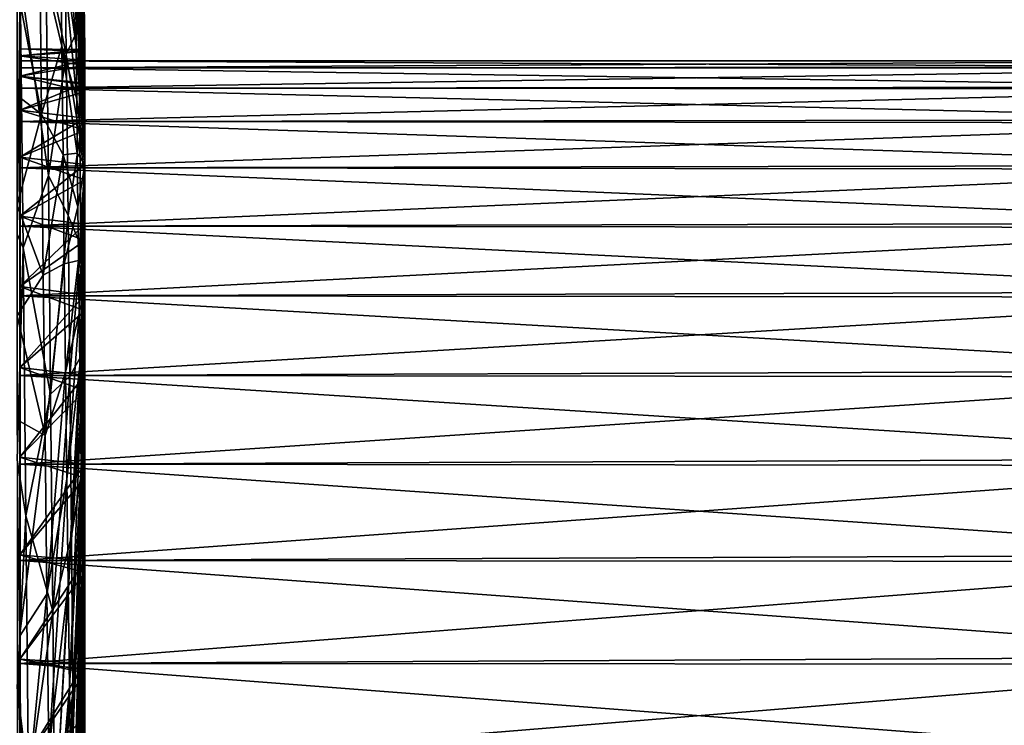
# Model space of a CAD drawing. Header units: metres. Extents: x 59 to 132, y -85 to 85.
# Tile 9 of 35: x 71 to 96, y 7 to 24. Entities that reach past the tile are written whole.
import ezdxf

# ---------------------------------------------------------------- set-up
doc = ezdxf.new("R2010")
doc.units = ezdxf.units.M
doc.layers.add('solid_21424500', color=7, linetype='CONTINUOUS')

msp = doc.modelspace()

# ---------------------------------------------------------------- linework, layer by layer
at = {"layer": 'solid_21424500'}
for points in [[(72.567223, 37.721478, -14.647395), (72.572655, 37.934265, -13.337302), (72.856522, 20.447674, -11.170615)], [(72.572655, 37.934265, -13.337302), (72.579239, 38.047852, -12.014915), (72.856522, 20.447674, -11.170615)], [(72.579239, 38.047852, -12.014915), (72.586922, 38.061592, -10.687737), (72.856522, 20.447674, -11.170615)], [(72.586922, 38.061592, -10.687737), (72.595673, 37.97541, -9.363295), (72.856522, 20.447674, -11.170615)], [(72.595673, 37.97541, -9.363295), (72.605438, 37.789791, -8.049102), (72.856522, 20.447674, -11.170615)], [(72.562958, 37.410694, -15.937763), (72.567223, 37.721478, -14.647395), (72.856522, 20.447674, -11.170615)], [(72.605438, 37.789791, -8.049102), (72.616165, 37.505795, -6.752614), (72.856522, 20.447674, -11.170615)], [(72.559898, 37.003681, -17.201084), (72.562958, 37.410694, -15.937763), (72.856522, 20.447674, -11.170615)], [(72.616165, 37.505795, -6.752614), (72.627785, 37.125023, -5.481185), (72.856522, 20.447674, -11.170615)], [(72.627785, 37.125023, -5.481185), (72.640244, 36.649643, -4.242028), (72.856522, 20.447674, -11.170615)], [(72.558052, 36.502747, -18.430195), (72.559898, 37.003681, -17.201084), (72.856522, 20.447674, -11.170615)], [(72.640244, 36.649643, -4.242028), (72.653458, 36.082352, -3.042171), (72.856522, 20.447674, -11.170615)], [(72.557442, 35.910732, -19.618122), (72.558052, 36.502747, -18.430195), (72.856522, 20.447674, -11.170615)], [(72.558052, 35.230976, -20.758152), (72.557442, 35.910732, -19.618122), (72.856522, 20.447674, -11.170615)], [(72.653458, 36.082352, -3.042171), (72.667358, 35.426361, -1.888423), (72.856522, 20.447674, -11.170615)], [(72.667358, 35.426361, -1.888423), (72.68187, 34.685398, -0.787326), (72.856522, 20.447674, -11.170615)], [(72.558052, 35.230976, -20.758152), (72.856522, 20.447674, -11.170615), (72.559898, 34.46735, -21.843788)], [(72.68187, 34.685398, -0.787326), (72.696907, 33.863663, 0.254872), (72.856522, 20.447674, -11.170615)], [(72.559898, 34.46735, -21.843788), (72.856522, 20.447674, -11.170615), (72.562958, 33.624187, -22.868874)], [(72.696907, 33.863663, 0.254872), (72.712379, 32.965816, 1.232259), (72.856522, 20.447674, -11.170615)], [(72.562958, 33.624187, -22.868874), (72.856522, 20.447674, -11.170615), (72.567223, 32.706268, -23.827595)], [(72.712379, 32.965816, 1.232259), (72.72821, 31.996954, 2.139291), (72.856522, 20.447674, -11.170615)], [(72.567223, 32.706268, -23.827595), (72.856522, 20.447674, -11.170615), (72.572655, 31.718801, -24.714508)], [(72.72821, 31.996954, 2.139291), (72.744301, 30.962572, 2.970823), (72.856522, 20.447674, -11.170615)], [(72.572655, 31.718801, -24.714508), (72.856522, 20.447674, -11.170615), (72.579239, 30.667389, -25.524586)], [(72.744301, 30.962572, 2.970823), (72.760559, 29.868536, 3.722138), (72.856522, 20.447674, -11.170615)], [(72.579239, 30.667389, -25.524586), (72.856522, 20.447674, -11.170615), (72.586922, 29.557997, -26.253229)], [(72.760559, 29.868536, 3.722138), (72.776901, 28.721054, 4.388973), (72.856522, 20.447674, -11.170615)], [(72.586922, 29.557997, -26.253229), (72.856522, 20.447674, -11.170615), (72.59568, 28.396915, -26.896309)], [(72.635429, 29.091635, 23.088303), (72.841194, 23.730606, 6.143485), (72.825462, 25.024313, 5.847298)], [(72.635429, 29.091635, 23.088303), (72.667099, 26.466452, 23.645744), (72.841194, 23.730606, 6.143485)], [(72.640244, 23.371058, -28.547697), (72.260231, 26.03285, -46.054573), (72.234886, 28.665152, -45.529411)], [(72.627792, 24.670656, -28.278217), (72.640244, 23.371058, -28.547697), (72.234886, 28.665152, -45.529411)], [(72.776901, 28.721054, 4.388973), (72.856522, 21.592405, -8.755458), (72.856522, 20.447674, -11.170615)], [(72.776901, 28.721054, 4.388973), (72.793228, 27.526634, 4.967546), (72.856522, 21.592405, -8.755458)], [(72.59568, 28.396915, -26.896309), (72.856522, 20.447674, -11.170615), (72.605446, 27.190735, -27.450174)], [(72.793228, 27.526634, 4.967546), (72.856522, 22.452908, -6.225511), (72.856522, 21.592405, -8.755458)], [(72.793228, 27.526634, 4.967546), (72.809448, 26.292053, 5.454576), (72.856522, 22.452908, -6.225511)], [(72.605446, 27.190735, -27.450174), (72.856522, 20.447674, -11.170615), (72.616165, 25.946295, -27.911682)], [(71.894836, 25.565695, 59.3894), (72.396431, 23.155582, 41.801403), (72.351662, 27.106089, 41.450573)], [(72.351662, 27.106089, 41.450573), (72.697952, 23.806517, 24.002293), (72.667099, 26.466452, 23.645744)], [(72.351662, 27.106089, 41.450573), (72.396431, 23.155582, 41.801403), (72.697952, 23.806517, 24.002293)], [(72.667099, 26.466452, 23.645744), (72.856522, 22.418917, 6.346823), (72.841194, 23.730606, 6.143485)], [(72.667099, 26.466452, 23.645744), (72.697952, 23.806517, 24.002293), (72.856522, 22.418917, 6.346823)], [(72.809448, 26.292053, 5.454576), (72.856522, 23.018, -3.614099), (72.856522, 22.452908, -6.225511)], [(72.809448, 26.292053, 5.454576), (72.825462, 25.024313, 5.847298), (72.856522, 23.018, -3.614099)], [(71.745094, 25.648094, -63.946552), (72.260231, 26.03285, -46.054573), (72.287117, 23.36829, -46.378372)], [(72.653465, 22.054867, -28.718596), (72.287117, 23.36829, -46.378372), (72.260231, 26.03285, -46.054573)], [(72.640244, 23.371058, -28.547697), (72.653465, 22.054867, -28.718596), (72.260231, 26.03285, -46.054573)], [(72.616165, 25.946295, -27.911682), (72.856522, 20.447674, -11.170615), (72.627792, 24.670656, -28.278217)], [(71.786453, 21.689388, -64.188461), (71.185806, 24.816265, -79.030144), (71.745094, 25.648094, -63.946552)], [(71.260651, 25.011751, 77.156265), (71.954163, 20.178356, 59.575043), (71.894836, 25.565695, 59.3894)], [(71.786453, 21.689388, -64.188461), (71.745094, 25.648094, -63.946552), (72.287117, 23.36829, -46.378372)], [(71.894836, 25.565695, 59.3894), (71.954163, 20.178356, 59.575043), (72.396431, 23.155582, 41.801403)], [(71.260651, 25.011751, 77.156265), (71.185867, 24.194082, 79.221481), (71.185867, 18.728146, 80.688484)], [(71.260651, 25.011751, 77.156265), (71.185867, 18.728146, 80.688484), (71.332718, 18.395592, 77.251564)], [(71.260651, 25.011751, 77.156265), (71.332718, 18.395592, 77.251564), (71.954163, 20.178356, 59.575043)], [(72.825462, 25.024313, 5.847298), (72.856522, 23.280413, -0.955185), (72.856522, 23.018, -3.614099)], [(72.825462, 25.024313, 5.847298), (72.856522, 23.236692, 1.71644), (72.856522, 23.280413, -0.955185)], [(72.825462, 25.024313, 5.847298), (72.841194, 23.730606, 6.143485), (72.856522, 23.236692, 1.71644)], [(71.786453, 21.689388, -64.188461), (71.18586, 22.145203, -79.818565), (71.185806, 24.816265, -79.030144)], [(72.627792, 24.670656, -28.278217), (72.856522, 20.447674, -11.170615), (72.640244, 23.371058, -28.547697)], [(72.396431, 23.155582, 41.801403), (72.727814, 21.12718, 24.155891), (72.697952, 23.806517, 24.002293)], [(72.697952, 23.806517, 24.002293), (72.856522, 22.236645, 6.958566), (72.856522, 22.418917, 6.346823)], [(72.697952, 23.806517, 24.002293), (72.856522, 21.292955, 9.460445), (72.856522, 22.236645, 6.958566)], [(72.697952, 23.806517, 24.002293), (72.727814, 21.12718, 24.155891), (72.856522, 21.292955, 9.460445)], [(72.841194, 23.730606, 6.143485), (72.856522, 22.887314, 4.365877), (72.856522, 23.236692, 1.71644)], [(72.841194, 23.730606, 6.143485), (72.856522, 22.418917, 6.346823), (72.856522, 22.887314, 4.365877)], [(71.249344, 23.299999), (72.856522, 23.280413, -0.955185), (72.856522, 23.236692, 1.71644)], [(71.249344, 23.130117, -2.808505), (72.856522, 23.280413, -0.955185), (71.249344, 23.299999)], [(71.249344, 23.299999), (72.856522, 23.236692, 1.71644), (71.249344, 23.130117, 2.808505)], [(71.249344, 23.299999), (71.256592, 23), (71.256592, 22.832304, -2.772344)], [(71.249344, 23.299999), (71.249344, 23.130117, 2.808505), (71.256592, 23)], [(71.249344, 23.130117, -2.808505), (71.249344, 23.299999), (71.256592, 22.832304, -2.772344)], [(71.786453, 21.689388, -64.188461), (72.287117, 23.36829, -46.378372), (72.315392, 20.68685, -46.498936)], [(72.667366, 20.729555, -28.789942), (72.315392, 20.68685, -46.498936), (72.287117, 23.36829, -46.378372)], [(72.653465, 22.054867, -28.718596), (72.667366, 20.729555, -28.789942), (72.287117, 23.36829, -46.378372)], [(72.640244, 23.371058, -28.547697), (72.856522, 20.447674, -11.170615), (72.653465, 22.054867, -28.718596)], [(71.249344, 23.130117, -2.808505), (72.856522, 23.018, -3.614099), (72.856522, 23.280413, -0.955185)], [(71.249344, 23.130117, 2.808505), (72.856522, 23.236692, 1.71644), (72.856522, 22.887314, 4.365877)], [(71.249344, 22.622944, -5.576055), (72.856522, 23.018, -3.614099), (71.249344, 23.130117, -2.808505)], [(71.249344, 23.130117, 2.808505), (72.856522, 22.887314, 4.365877), (71.249344, 22.622944, 5.576055)], [(71.249344, 23.130117, 2.808505), (71.256592, 22.832304, 2.772344), (71.256592, 23)], [(71.249344, 23.130117, 2.808505), (71.249344, 22.622944, 5.576055), (71.256592, 22.832304, 2.772344)], [(71.249344, 23.130117, -2.808505), (71.256592, 22.832304, -2.772344), (71.256592, 22.331661, -5.50426)], [(71.249344, 22.622944, -5.576055), (71.249344, 23.130117, -2.808505), (71.256592, 22.331661, -5.50426)], [(71.954163, 20.178356, 59.575043), (72.439613, 19.189888, 41.85601), (72.396431, 23.155582, 41.801403)], [(72.396431, 23.155582, 41.801403), (72.439613, 19.189888, 41.85601), (72.727814, 21.12718, 24.155891)], [(71.249344, 22.622944, -5.576055), (72.856522, 22.452908, -6.225511), (72.856522, 23.018, -3.614099)], [(71.249344, 22.622944, 5.576055), (72.856522, 22.887314, 4.365877), (72.856522, 22.418917, 6.346823)], [(71.249344, 22.622944, 5.576055), (71.256592, 22.331661, 5.50426), (71.256592, 22.832304, 2.772344)], [(71.256592, 23), (103.5, 22.844469, 2.670245), (103.5, 22.999802, -0.095476)], [(71.256592, 22.832304, -2.772344), (71.256592, 23), (103.5, 22.999802, -0.095476)], [(71.256592, 23), (71.256592, 22.832304, 2.772344), (103.5, 22.844469, 2.670245)], [(71.256592, 22.832304, -2.772344), (103.5, 22.999802, -0.095476), (103.5, 22.821514, -2.859812)], [(71.256592, 22.832304, 2.772344), (103.5, 22.357769, 5.397233), (103.5, 22.844469, 2.670245)], [(71.256592, 22.331661, -5.50426), (71.256592, 22.832304, -2.772344), (103.5, 22.821514, -2.859812)], [(71.256592, 22.832304, 2.772344), (71.256592, 22.331661, 5.50426), (103.5, 22.357769, 5.397233)], [(71.256592, 22.331661, -5.50426), (103.5, 22.821514, -2.859812), (103.5, 22.312191, -5.582666)], [(71.249344, 21.785879, -8.262294), (72.856522, 22.452908, -6.225511), (71.249344, 22.622944, -5.576055)], [(71.249344, 22.622944, 5.576055), (72.856522, 22.418917, 6.346823), (72.856522, 22.236645, 6.958566)], [(71.249344, 22.622944, 5.576055), (72.856522, 22.236645, 6.958566), (71.249344, 21.785879, 8.262294)], [(71.249344, 22.622944, 5.576055), (71.249344, 21.785879, 8.262294), (71.256592, 22.331661, 5.50426)], [(71.249344, 22.622944, -5.576055), (71.256592, 22.331661, -5.50426), (71.256592, 21.505373, -8.155912)], [(71.249344, 21.785879, -8.262294), (71.249344, 22.622944, -5.576055), (71.256592, 21.505373, -8.155912)], [(71.249344, 21.785879, -8.262294), (72.856522, 21.592405, -8.755458), (72.856522, 22.452908, -6.225511)], [(71.249344, 21.785879, 8.262294), (71.256592, 21.505373, 8.155912), (71.256592, 22.331661, 5.50426)], [(71.256592, 22.331661, 5.50426), (103.5, 21.546762, 8.045933), (103.5, 22.357769, 5.397233)], [(71.256592, 21.505373, -8.155912), (71.256592, 22.331661, -5.50426), (103.5, 22.312191, -5.582666)], [(71.256592, 22.331661, 5.50426), (71.256592, 21.505373, 8.155912), (103.5, 21.546762, 8.045933)], [(71.256592, 21.505373, -8.155912), (103.5, 22.312191, -5.582666), (103.5, 21.479221, -8.224542)], [(71.786453, 21.689388, -64.188461), (71.185913, 19.446201, -80.517525), (71.18586, 22.145203, -79.818565)], [(71.249344, 21.785879, 8.262294), (72.856522, 22.236645, 6.958566), (72.856522, 21.292955, 9.460445)], [(72.653465, 22.054867, -28.718596), (72.856522, 20.447674, -11.170615), (72.667366, 20.729555, -28.789942)], [(71.829636, 17.723694, -64.13385), (71.185913, 19.446201, -80.517525), (71.786453, 21.689388, -64.188461)], [(71.249344, 20.631124, -10.82805), (72.856522, 21.592405, -8.755458), (71.249344, 21.785879, -8.262294)], [(71.249344, 21.785879, 8.262294), (72.856522, 21.292955, 9.460445), (71.249344, 20.631124, 10.82805)], [(71.249344, 21.785879, 8.262294), (71.249344, 20.631124, 10.82805), (71.256592, 21.505373, 8.155912)], [(71.249344, 21.785879, -8.262294), (71.256592, 21.505373, -8.155912), (71.256592, 20.365488, -10.688633)], [(71.249344, 20.631124, -10.82805), (71.249344, 21.785879, -8.262294), (71.256592, 20.365488, -10.688633)], [(71.249344, 20.631124, -10.82805), (72.856522, 20.447674, -11.170615), (72.856522, 21.592405, -8.755458)], [(71.829636, 17.723694, -64.13385), (71.786453, 21.689388, -64.188461), (72.315392, 20.68685, -46.498936)], [(71.249344, 20.631124, 10.82805), (71.256592, 20.365488, 10.688633), (71.256592, 21.505373, 8.155912)], [(71.256592, 21.505373, 8.155912), (103.5, 20.42321, 10.577924), (103.5, 21.546762, 8.045933)], [(71.256592, 20.365488, -10.688633), (71.256592, 21.505373, -8.155912), (103.5, 21.479221, -8.224542)], [(71.256592, 21.505373, 8.155912), (71.256592, 20.365488, 10.688633), (103.5, 20.42321, 10.577924)], [(71.256592, 20.365488, -10.688633), (103.5, 21.479221, -8.224542), (103.5, 20.334686, -10.747117)], [(71.249344, 20.631124, 10.82805), (72.856522, 21.292955, 9.460445), (72.856522, 20.068232, 11.838753)], [(72.439613, 19.189888, 41.85601), (72.756523, 18.443901, 24.105656), (72.727814, 21.12718, 24.155891)], [(72.727814, 21.12718, 24.155891), (72.856522, 20.068232, 11.838753), (72.856522, 21.292955, 9.460445)], [(72.727814, 21.12718, 24.155891), (72.756523, 18.443901, 24.105656), (72.856522, 20.068232, 11.838753)], [(71.249344, 19.175524, -13.235909), (72.856522, 20.447674, -11.170615), (71.249344, 20.631124, -10.82805)], [(71.249344, 20.631124, 10.82805), (72.856522, 20.068232, 11.838753), (71.249344, 19.175524, 13.235909)], [(71.249344, 20.631124, 10.82805), (71.249344, 19.175524, 13.235909), (71.256592, 20.365488, 10.688633)], [(71.249344, 20.631124, -10.82805), (71.256592, 20.365488, -10.688633), (71.256592, 18.928629, -13.065489)], [(71.249344, 19.175524, -13.235909), (71.249344, 20.631124, -10.82805), (71.256592, 18.928629, -13.065489)], [(71.829636, 17.723694, -64.13385), (72.315392, 20.68685, -46.498936), (72.344879, 18.004009, -46.415573)], [(72.667366, 20.729555, -28.789942), (72.681877, 19.402639, -28.761333), (72.315392, 20.68685, -46.498936)], [(72.681877, 19.402639, -28.761333), (72.344879, 18.004009, -46.415573), (72.315392, 20.68685, -46.498936)], [(72.667366, 20.729555, -28.789942), (72.856522, 20.447674, -11.170615), (72.681877, 19.402639, -28.761333)], [(71.249344, 19.175524, -13.235909), (72.856522, 18.976547, -13.51964), (72.856522, 20.447674, -11.170615)], [(71.256592, 20.365488, 10.688633), (103.5, 19.003412, 12.956477), (103.5, 20.42321, 10.577924)], [(72.681877, 19.402639, -28.761333), (72.856522, 20.447674, -11.170615), (72.696915, 18.081646, -28.632929)], [(72.696915, 18.081646, -28.632929), (72.856522, 20.447674, -11.170615), (72.712387, 16.774071, -28.405458)], [(72.712387, 16.774071, -28.405458), (72.856522, 20.447674, -11.170615), (72.728218, 15.487331, -28.080212)], [(72.728218, 15.487331, -28.080212), (72.856522, 20.447674, -11.170615), (72.744308, 14.228726, -27.659037)], [(72.744308, 14.228726, -27.659037), (72.856522, 20.447674, -11.170615), (72.760567, 13.005396, -27.14432)], [(72.760567, 13.005396, -27.14432), (72.856522, 20.447674, -11.170615), (72.776909, 11.82428, -26.53898)], [(72.856522, 18.976547, -13.51964), (72.776909, 11.82428, -26.53898), (72.856522, 20.447674, -11.170615)], [(71.249344, 19.175524, 13.235909), (71.256592, 18.928629, 13.065489), (71.256592, 20.365488, 10.688633)], [(71.256592, 18.928629, -13.065489), (71.256592, 20.365488, -10.688633), (103.5, 20.334686, -10.747117)], [(71.256592, 20.365488, 10.688633), (71.256592, 18.928629, 13.065489), (103.5, 19.003412, 12.956477)], [(71.256592, 18.928629, -13.065489), (103.5, 20.334686, -10.747117), (103.5, 18.895191, -13.113801)], [(71.332718, 18.395592, 77.251564), (72.011047, 14.792498, 59.349869), (71.954163, 20.178356, 59.575043)], [(71.954163, 20.178356, 59.575043), (72.011047, 14.792498, 59.349869), (72.439613, 19.189888, 41.85601)], [(71.249344, 19.175524, 13.235909), (72.856522, 20.068232, 11.838753), (72.856522, 18.578133, 14.062112)], [(72.756523, 18.443901, 24.105656), (72.856522, 18.578133, 14.062112), (72.856522, 20.068232, 11.838753)], [(71.829636, 17.723694, -64.13385), (71.18586, 16.722191, -81.128227), (71.185913, 19.446201, -80.517525)], [(72.681877, 19.402639, -28.761333), (72.696915, 18.081646, -28.632929), (72.344879, 18.004009, -46.415573)], [(71.249344, 19.175524, 13.235909), (72.856522, 18.578133, 14.062112), (71.249344, 17.4403, 15.450758)], [(71.249344, 17.4403, -15.450758), (72.856522, 18.976547, -13.51964), (71.249344, 19.175524, -13.235909)], [(71.249344, 19.175524, 13.235909), (71.249344, 17.4403, 15.450758), (71.256592, 18.928629, 13.065489)], [(71.249344, 19.175524, -13.235909), (71.256592, 18.928629, -13.065489), (71.256592, 17.215748, -15.251822)], [(71.249344, 17.4403, -15.450758), (71.249344, 19.175524, -13.235909), (71.256592, 17.215748, -15.251822)], [(72.011047, 14.792498, 59.349869), (72.480972, 15.231182, 41.614101), (72.439613, 19.189888, 41.85601)], [(72.439613, 19.189888, 41.85601), (72.480972, 15.231182, 41.614101), (72.756523, 18.443901, 24.105656)], [(71.249344, 17.4403, -15.450758), (72.856522, 17.238607, -15.67547), (72.856522, 18.976547, -13.51964)], [(71.249344, 17.4403, 15.450758), (71.256592, 17.215748, 15.251822), (71.256592, 18.928629, 13.065489)], [(71.256592, 18.928629, 13.065489), (103.5, 17.307964, 15.147092), (103.5, 19.003412, 12.956477)], [(71.256592, 17.215748, -15.251822), (71.256592, 18.928629, -13.065489), (103.5, 18.895191, -13.113801)], [(71.256592, 18.928629, 13.065489), (71.256592, 17.215748, 15.251822), (103.5, 17.307964, 15.147092)], [(72.856522, 18.976547, -13.51964), (72.793236, 10.69208, -25.846457), (72.776909, 11.82428, -26.53898)], [(72.856522, 18.976547, -13.51964), (72.856522, 17.238607, -15.67547), (72.793236, 10.69208, -25.846457)], [(71.332718, 18.395592, 77.251564), (71.185867, 18.728146, 80.688484), (71.185867, 13.17488, 81.779106)], [(71.256592, 17.215748, -15.251822), (103.5, 18.895191, -13.113801), (103.5, 17.181612, -15.290264)], [(71.249344, 17.4403, 15.450758), (72.856522, 18.578133, 14.062112), (72.856522, 16.841784, 16.101065)], [(72.480972, 15.231182, 41.614101), (72.783897, 15.772163, 23.851873), (72.756523, 18.443901, 24.105656)], [(72.756523, 18.443901, 24.105656), (72.783897, 15.772163, 23.851873), (72.856522, 18.578133, 14.062112)], [(72.783897, 15.772163, 23.851873), (72.856522, 16.841784, 16.101065), (72.856522, 18.578133, 14.062112)], [(71.332718, 18.395592, 77.251564), (71.185867, 13.17488, 81.779106), (71.401749, 11.790796, 76.851868)], [(71.332718, 18.395592, 77.251564), (71.401749, 11.790796, 76.851868), (72.011047, 14.792498, 59.349869)], [(71.874405, 13.773187, -63.783024), (71.829636, 17.723694, -64.13385), (72.344879, 18.004009, -46.415573)], [(71.874405, 13.773187, -63.783024), (72.344879, 18.004009, -46.415573), (72.37542, 15.335254, -46.128761)], [(72.696915, 18.081646, -28.632929), (72.37542, 15.335254, -46.128761), (72.344879, 18.004009, -46.415573)], [(72.696915, 18.081646, -28.632929), (72.712387, 16.774071, -28.405458), (72.37542, 15.335254, -46.128761)], [(71.874405, 13.773187, -63.783024), (71.18586, 16.722191, -81.128227), (71.829636, 17.723694, -64.13385)], [(71.249344, 17.4403, 15.450758), (72.856522, 16.841784, 16.101065), (71.249344, 15.450758, 17.4403)], [(71.249344, 15.450758, -17.4403), (72.856522, 17.238607, -15.67547), (71.249344, 17.4403, -15.450758)], [(71.249344, 17.4403, 15.450758), (71.249344, 15.450758, 17.4403), (71.256592, 17.215748, 15.251822)], [(71.249344, 17.4403, -15.450758), (71.256592, 17.215748, -15.251822), (71.256592, 15.251822, -17.215748)], [(71.249344, 15.450758, -17.4403), (71.249344, 17.4403, -15.450758), (71.256592, 15.251822, -17.215748)], [(71.249344, 15.450758, -17.4403), (72.856522, 15.258793, -17.6085), (72.856522, 17.238607, -15.67547)], [(71.256592, 17.215748, 15.251822), (103.5, 15.361456, 17.117992), (103.5, 17.307964, 15.147092)], [(72.856522, 17.238607, -15.67547), (72.809456, 9.615217, -25.070673), (72.793236, 10.69208, -25.846457)], [(72.856522, 17.238607, -15.67547), (72.856522, 15.258793, -17.6085), (72.809456, 9.615217, -25.070673)], [(71.249344, 15.450758, 17.4403), (71.256592, 15.251822, 17.215748), (71.256592, 17.215748, 15.251822)], [(71.256592, 15.251822, -17.215748), (71.256592, 17.215748, -15.251822), (103.5, 17.181612, -15.290264)], [(71.256592, 17.215748, 15.251822), (71.256592, 15.251822, 17.215748), (103.5, 15.361456, 17.117992)], [(71.256592, 15.251822, -17.215748), (103.5, 17.181612, -15.290264), (103.5, 15.218809, -17.244936)], [(71.249344, 15.450758, 17.4403), (72.856522, 16.841784, 16.101065), (72.856522, 14.881448, 17.928539)], [(72.712387, 16.774071, -28.405458), (72.40683, 12.695986, -45.64016), (72.37542, 15.335254, -46.128761)], [(72.712387, 16.774071, -28.405458), (72.728218, 15.487331, -28.080212), (72.40683, 12.695986, -45.64016)], [(72.783897, 15.772163, 23.851873), (72.856522, 14.881448, 17.928539), (72.856522, 16.841784, 16.101065)], [(71.874405, 13.773187, -63.783024), (71.185806, 14.153218, -81.616753), (71.18586, 16.722191, -81.128227)], [(72.480972, 15.231182, 41.614101), (72.520279, 11.301604, 41.077019), (72.783897, 15.772163, 23.851873)], [(72.520279, 11.301604, 41.077019), (72.809792, 13.127385, 23.396009), (72.783897, 15.772163, 23.851873)], [(72.783897, 15.772163, 23.851873), (72.809792, 13.127385, 23.396009), (72.856522, 14.881448, 17.928539)], [(71.249344, 15.450758, 17.4403), (72.856522, 14.881448, 17.928539), (71.249344, 13.235909, 19.175524)], [(71.249344, 13.235909, -19.175524), (72.856522, 15.258793, -17.6085), (71.249344, 15.450758, -17.4403)], [(71.249344, 15.450758, 17.4403), (71.249344, 13.235909, 19.175524), (71.256592, 15.251822, 17.215748)], [(71.249344, 15.450758, -17.4403), (71.256592, 15.251822, -17.215748), (71.256592, 13.065489, -18.928629)], [(71.249344, 13.235909, -19.175524), (71.249344, 15.450758, -17.4403), (71.256592, 13.065489, -18.928629)], [(71.256592, 15.251822, 17.215748), (103.5, 13.192124, 18.840591), (103.5, 15.361456, 17.117992)], [(71.920509, 9.859962, -63.137943), (71.874405, 13.773187, -63.783024), (72.37542, 15.335254, -46.128761)], [(71.920509, 9.859962, -63.137943), (72.37542, 15.335254, -46.128761), (72.40683, 12.695986, -45.64016)], [(72.728218, 15.487331, -28.080212), (72.438927, 10.101441, -44.952583), (72.40683, 12.695986, -45.64016)], [(72.728218, 15.487331, -28.080212), (72.744308, 14.228726, -27.659037), (72.438927, 10.101441, -44.952583)], [(71.249344, 13.235909, -19.175524), (72.856522, 13.064399, -19.292784), (72.856522, 15.258793, -17.6085)], [(71.249344, 13.235909, 19.175524), (71.256592, 13.065489, 18.928629), (71.256592, 15.251822, 17.215748)], [(71.256592, 13.065489, -18.928629), (71.256592, 15.251822, -17.215748), (103.5, 15.218809, -17.244936)], [(71.256592, 15.251822, 17.215748), (71.256592, 13.065489, 18.928629), (103.5, 13.192124, 18.840591)], [(71.256592, 13.065489, -18.928629), (103.5, 15.218809, -17.244936), (103.5, 13.035252, -18.949465)], [(72.011047, 14.792498, 59.349869), (72.065155, 9.439399, 58.715195), (72.480972, 15.231182, 41.614101)], [(72.065155, 9.439399, 58.715195), (72.520279, 11.301604, 41.077019), (72.480972, 15.231182, 41.614101)], [(72.856522, 15.258793, -17.6085), (72.825478, 8.599802, -24.216032), (72.809456, 9.615217, -25.070673)], [(72.856522, 15.258793, -17.6085), (72.856522, 13.064399, -19.292784), (72.825478, 8.599802, -24.216032)], [(71.249344, 13.235909, 19.175524), (72.856522, 14.881448, 17.928539), (72.856522, 12.722494, 19.519941)], [(72.809792, 13.127385, 23.396009), (72.856522, 12.722494, 19.519941), (72.856522, 14.881448, 17.928539)], [(71.401749, 11.790796, 76.851868), (72.065155, 9.439399, 58.715195), (72.011047, 14.792498, 59.349869)], [(71.247261, 8.817738, -80.941597), (71.185806, 14.153218, -81.616753), (71.874405, 13.773187, -63.783024)], [(72.744308, 14.228726, -27.659037), (72.471542, 7.566595, -44.070007), (72.438927, 10.101441, -44.952583)], [(72.744308, 14.228726, -27.659037), (72.760567, 13.005396, -27.14432), (72.471542, 7.566595, -44.070007)], [(71.247261, 8.817738, -80.941597), (71.874405, 13.773187, -63.783024), (71.920509, 9.859962, -63.137943)], [(71.401749, 11.790796, 76.851868), (71.185867, 13.17488, 81.779106), (71.185867, 7.559892, 82.487747)], [(71.249344, 13.235909, 19.175524), (72.856522, 12.722494, 19.519941), (71.249344, 10.82805, 20.631124)], [(71.249344, 10.82805, -20.631124), (72.856522, 13.064399, -19.292784), (71.249344, 13.235909, -19.175524)], [(71.249344, 13.235909, 19.175524), (71.249344, 10.82805, 20.631124), (71.256592, 13.065489, 18.928629)], [(71.249344, 13.235909, -19.175524), (71.256592, 13.065489, -18.928629), (71.256592, 10.688633, -20.365488)], [(71.249344, 10.82805, -20.631124), (71.249344, 13.235909, -19.175524), (71.256592, 10.688633, -20.365488)], [(71.256592, 13.065489, 18.928629), (103.5, 10.831436, 20.289898), (103.5, 13.192124, 18.840591)], [(72.520279, 11.301604, 41.077019), (72.557297, 7.42313, 40.247772), (72.809792, 13.127385, 23.396009)], [(72.557297, 7.42313, 40.247772), (72.834053, 10.524828, 22.740696), (72.809792, 13.127385, 23.396009)], [(72.809792, 13.127385, 23.396009), (72.834053, 10.524828, 22.740696), (72.856522, 12.722494, 19.519941)], [(71.249344, 10.82805, 20.631124), (71.256592, 10.688633, 20.365488), (71.256592, 13.065489, 18.928629)], [(71.249344, 10.82805, -20.631124), (72.856522, 10.685356, -20.705389), (72.856522, 13.064399, -19.292784)], [(71.256592, 10.688633, -20.365488), (71.256592, 13.065489, -18.928629), (103.5, 13.035252, -18.949465)], [(71.256592, 13.065489, 18.928629), (71.256592, 10.688633, 20.365488), (103.5, 10.831436, 20.289898)], [(71.256592, 10.688633, -20.365488), (103.5, 13.035252, -18.949465), (103.5, 10.662612, -20.379124)], [(72.760567, 13.005396, -27.14432), (72.504463, 5.106078, -42.99752), (72.471542, 7.566595, -44.070007)], [(72.760567, 13.005396, -27.14432), (72.776909, 11.82428, -26.53898), (72.504463, 5.106078, -42.99752)], [(72.856522, 13.064399, -19.292784), (72.856522, 10.685356, -20.705389), (72.825478, 8.599802, -24.216032)], [(71.249344, 10.82805, 20.631124), (72.856522, 12.722494, 19.519941), (72.856522, 10.392817, 20.853762)], [(71.96769, 6.005903, -62.202217), (71.920509, 9.859962, -63.137943), (72.40683, 12.695986, -45.64016)], [(71.96769, 6.005903, -62.202217), (72.40683, 12.695986, -45.64016), (72.438927, 10.101441, -44.952583)], [(72.834053, 10.524828, 22.740696), (72.856522, 10.392817, 20.853762), (72.856522, 12.722494, 19.519941)], [(71.401749, 11.790796, 76.851868), (71.185867, 7.559892, 82.487747), (71.467339, 5.234346, 75.959404)], [(71.401749, 11.790796, 76.851868), (71.467339, 5.234346, 75.959404), (72.065155, 9.439399, 58.715195)], [(72.776909, 11.82428, -26.53898), (72.537521, 2.734094, -41.741314), (72.504463, 5.106078, -42.99752)], [(72.776909, 11.82428, -26.53898), (72.793236, 10.69208, -25.846457), (72.537521, 2.734094, -41.741314)], [(72.065155, 9.439399, 58.715195), (72.11618, 4.150148, 57.674698), (72.520279, 11.301604, 41.077019)], [(72.11618, 4.150148, 57.674698), (72.557297, 7.42313, 40.247772), (72.520279, 11.301604, 41.077019)], [(71.249344, 10.82805, 20.631124), (72.856522, 10.392817, 20.853762), (71.249344, 8.262294, 21.785879)], [(71.249344, 8.262294, -21.785879), (72.856522, 10.685356, -20.705389), (71.249344, 10.82805, -20.631124)], [(71.249344, 10.82805, 20.631124), (71.249344, 8.262294, 21.785879), (71.256592, 10.688633, 20.365488)], [(71.249344, 10.82805, -20.631124), (71.256592, 10.688633, -20.365488), (71.256592, 8.155912, -21.505373)], [(71.249344, 8.262294, -21.785879), (71.249344, 10.82805, -20.631124), (71.256592, 8.155912, -21.505373)], [(71.249344, 8.262294, 21.785879), (71.256592, 8.155912, 21.505373), (71.256592, 10.688633, 20.365488)], [(71.249344, 8.262294, -21.785879), (72.856522, 8.154299, -21.82653), (72.856522, 10.685356, -20.705389)], [(71.256592, 10.688633, 20.365488), (103.5, 8.313634, 21.444895), (103.5, 10.831436, 20.289898)], [(71.256592, 8.155912, -21.505373), (71.256592, 10.688633, -20.365488), (103.5, 10.662612, -20.379124)], [(71.256592, 10.688633, 20.365488), (71.256592, 8.155912, 21.505373), (103.5, 8.313634, 21.444895)], [(72.793236, 10.69208, -25.846457), (72.570511, 0.464333, -40.308643), (72.537521, 2.734094, -41.741314)], [(72.793236, 10.69208, -25.846457), (72.809456, 9.615217, -25.070673), (72.570511, 0.464333, -40.308643)], [(72.856522, 10.685356, -20.705389), (72.841209, 7.651594, -23.287382), (72.825478, 8.599802, -24.216032)], [(72.856522, 10.685356, -20.705389), (72.856522, 8.154299, -21.82653), (72.841209, 7.651594, -23.287382)], [(71.256592, 8.155912, -21.505373), (103.5, 10.662612, -20.379124), (103.5, 8.135307, -21.513176)], [(72.557297, 7.42313, 40.247772), (72.591835, 3.617449, 39.131001), (72.834053, 10.524828, 22.740696)], [(72.591835, 3.617449, 39.131001), (72.856522, 7.978931, 21.891247), (72.834053, 10.524828, 22.740696)], [(72.834053, 10.524828, 22.740696), (72.856522, 7.978931, 21.891247), (72.856522, 10.392817, 20.853762)], [(71.249344, 8.262294, 21.785879), (72.856522, 10.392817, 20.853762), (72.856522, 7.978931, 21.891247)], [(72.015686, 2.232563, -60.981075), (71.96769, 6.005903, -62.202217), (72.438927, 10.101441, -44.952583)], [(72.015686, 2.232563, -60.981075), (72.438927, 10.101441, -44.952583), (72.471542, 7.566595, -44.070007)], [(71.310753, 3.537332, -79.854568), (71.247261, 8.817738, -80.941597), (71.920509, 9.859962, -63.137943)], [(71.310753, 3.537332, -79.854568), (71.920509, 9.859962, -63.137943), (71.96769, 6.005903, -62.202217)], [(72.809456, 9.615217, -25.070673), (72.603249, -1.690103, -38.707775), (72.570511, 0.464333, -40.308643)], [(72.809456, 9.615217, -25.070673), (72.825478, 8.599802, -24.216032), (72.603249, -1.690103, -38.707775)], [(71.467339, 5.234346, 75.959404), (72.11618, 4.150148, 57.674698), (72.065155, 9.439399, 58.715195)], [(71.310753, 3.537332, -79.854568), (71.186066, 5.624332, -82.637718), (71.247261, 8.817738, -80.941597)], [(72.825478, 8.599802, -24.216032), (72.635544, -3.716779, -36.947945), (72.603249, -1.690103, -38.707775)], [(72.825478, 8.599802, -24.216032), (72.841209, 7.651594, -23.287382), (72.635544, -3.716779, -36.947945)], [(71.249344, 8.262294, 21.785879), (72.856522, 7.978931, 21.891247), (72.856522, 7.922706, 21.911657)], [(71.249344, 8.262294, 21.785879), (72.856522, 7.922706, 21.911657), (71.249344, 5.576055, 22.622944)], [(71.249344, 5.576055, -22.622944), (72.856522, 8.154299, -21.82653), (71.249344, 8.262294, -21.785879)], [(71.249344, 8.262294, 21.785879), (71.249344, 5.576055, 22.622944), (71.256592, 8.155912, 21.505373)], [(71.249344, 8.262294, -21.785879), (71.256592, 8.155912, -21.505373), (71.256592, 5.50426, -22.331661)], [(71.249344, 5.576055, -22.622944), (71.249344, 8.262294, -21.785879), (71.256592, 5.50426, -22.331661)], [(71.256592, 8.155912, 21.505373), (103.5, 5.675239, 22.288824), (103.5, 8.313634, 21.444895)], [(71.249344, 5.576055, 22.622944), (71.256592, 5.50426, 22.331661), (71.256592, 8.155912, 21.505373)], [(71.249344, 5.576055, -22.622944), (72.856522, 6.770437, -22.294645), (72.856522, 8.154299, -21.82653)], [(71.256592, 5.50426, -22.331661), (71.256592, 8.155912, -21.505373), (103.5, 8.135307, -21.513176)], [(71.256592, 8.155912, 21.505373), (71.256592, 5.50426, 22.331661), (103.5, 5.675239, 22.288824)], [(71.256592, 5.50426, -22.331661), (103.5, 8.135307, -21.513176), (103.5, 5.489997, -22.335173)], [(72.856522, 8.154299, -21.82653), (72.856522, 6.770437, -22.294645), (72.841209, 7.651594, -23.287382)], [(71.249344, 5.576055, 22.622944), (72.856522, 7.922706, 21.911657), (72.856522, 5.344487, 22.678766)], [(72.591835, 3.617449, 39.131001), (72.623695, -0.094156, 37.732944), (72.856522, 7.978931, 21.891247)], [(72.623695, -0.094156, 37.732944), (72.856522, 7.922706, 21.911657), (72.856522, 7.978931, 21.891247)], [(72.623695, -0.094156, 37.732944), (72.856522, 5.344487, 22.678766), (72.856522, 7.922706, 21.911657)], [(71.467339, 5.234346, 75.959404), (71.185867, 7.559892, 82.487747), (71.185867, 1.908841, 82.811577)], [(72.064224, -1.438955, -59.481346), (72.015686, 2.232563, -60.981075), (72.471542, 7.566595, -44.070007)], [(72.064224, -1.438955, -59.481346), (72.471542, 7.566595, -44.070007), (72.504463, 5.106078, -42.99752)], [(72.841209, 7.651594, -23.287382), (72.667213, -5.603997, -35.039318), (72.635544, -3.716779, -36.947945)], [(72.841209, 7.651594, -23.287382), (72.856522, 6.770437, -22.294645), (72.667213, -5.603997, -35.039318)], [(72.11618, 4.150148, 57.674698), (72.163818, -1.044537, 56.234428), (72.557297, 7.42313, 40.247772)], [(72.163818, -1.044537, 56.234428), (72.591835, 3.617449, 39.131001), (72.557297, 7.42313, 40.247772)], [(71.249344, 5.576055, -22.622944), (72.856522, 5.505483, -22.640223), (72.856522, 6.770437, -22.294645)], [(72.856522, 6.770437, -22.294645), (72.698067, -7.340864, -32.992908), (72.667213, -5.603997, -35.039318)], [(72.856522, 6.770437, -22.294645), (72.856522, 5.505483, -22.640223), (72.698067, -7.340864, -32.992908)]]:
    msp.add_3dface(points, dxfattribs=at)

doc.saveas('drawing.dxf')
